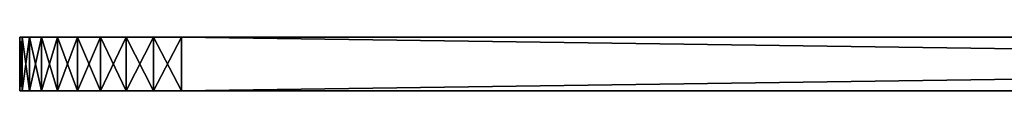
# Model space of a CAD drawing. Extents: x 4 to 901, y 3 to 274.
# Tile 52 of 256: x 4.48 to 22.73, y 272.71 to 273.71. Entities that reach past the tile are written whole.
import ezdxf

# ---------------------------------------------------------------- set-up
doc = ezdxf.new("R2010")
doc.units = 0

msp = doc.modelspace()

# ---------------------------------------------------------------- linework, layer by layer
for points in [[(39.110245, 273.709991, 257.442627), (38.800301, 273.709991, 257), (4.484982, 273.709991, 288.450012)], [(4.484982, 273.709991, 288.450012), (38.800301, 273.709991, 257), (38.571953, 273.709991, 256.510254)], [(38.423149, 273.709991, 85.46505), (38.536728, 273.709991, 84.992043), (4.484982, 273.709991, 67.824997)], [(4.484982, 273.709991, 67.824997), (38.536728, 273.709991, 84.992043), (38.722874, 273.709991, 84.542625)], [(4.484982, 273.709991, 67.824997), (38.722874, 273.709991, 84.542625), (38.977028, 273.709991, 84.127861)], [(38.571953, 273.709991, 256.510254), (38.432091, 273.709991, 255.988312), (4.484982, 273.709991, 288.450012)], [(4.484982, 273.709991, 288.450012), (38.432091, 273.709991, 255.988312), (38.384975, 273.709991, 255.449997)], [(4.484982, 273.709991, 288.450012), (38.384975, 273.709991, 255.449997), (4.484982, 273.709991, 67.824997)], [(4.484982, 273.709991, 67.824997), (38.384975, 273.709991, 255.449997), (38.384975, 273.709991, 85.949997)], [(4.484982, 273.709991, 67.824997), (38.384975, 273.709991, 85.949997), (38.423149, 273.709991, 85.46505)], [(38.977028, 273.709991, 84.127861), (39.292961, 273.709991, 83.757965), (4.484982, 273.709991, 67.824997)], [(4.484982, 273.709991, 67.824997), (39.292961, 273.709991, 83.757965), (39.662868, 273.709991, 83.442047)], [(4.484982, 273.709991, 67.824997), (39.662868, 273.709991, 83.442047), (40.077625, 273.709991, 83.187881)], [(40.077625, 273.709991, 83.187881), (40.527046, 273.709991, 83.001724), (4.484982, 273.709991, 67.824997)], [(4.484982, 273.709991, 67.824997), (40.527046, 273.709991, 83.001724), (41.000038, 273.709991, 82.888161)], [(4.484982, 273.709991, 67.824997), (41.000038, 273.709991, 82.888161), (41.484982, 273.709991, 82.849991)], [(39.110245, 273.709991, 257.442627), (4.484982, 273.709991, 288.450012), (39.49234, 273.709991, 257.824738)], [(39.49234, 273.709991, 257.824738), (4.484982, 273.709991, 288.450012), (4.530579, 273.709991, 288.970947)], [(4.530579, 273.709991, 3.929049), (4.484982, 273.709991, 4.449993), (7.485003, 273.709991, 1.450002)], [(7.485003, 273.709991, 1.450002), (4.484982, 273.709991, 4.449993), (4.484982, 273.709991, 18.879622)], [(7.485003, 273.709991, 1.450002), (4.484982, 273.709991, 18.879622), (78.809975, 273.709991, 1.450002)], [(78.809975, 273.709991, 1.450002), (4.484982, 273.709991, 18.879622), (78.809975, 273.709991, 18.879622)], [(41.484982, 273.709991, 82.849991), (78.809975, 273.709991, 67.824997), (4.484982, 273.709991, 67.824997)], [(4.484982, 273.709991, 67.824997), (78.809975, 273.709991, 67.824997), (78.809975, 273.709991, 45.075001)], [(4.484982, 273.709991, 67.824997), (78.809975, 273.709991, 45.075001), (4.484982, 273.709991, 45.075001)], [(4.484982, 273.709991, 45.075001), (78.809975, 273.709991, 45.075001), (78.809975, 273.709991, 27.317211)], [(4.484982, 273.709991, 45.075001), (78.809975, 273.709991, 27.317211), (4.484982, 273.709991, 27.317211)], [(4.484982, 273.709991, 27.317211), (78.809975, 273.709991, 27.317211), (78.809975, 273.709991, 23.064003)], [(4.484982, 273.709991, 27.317211), (78.809975, 273.709991, 23.064003), (4.484982, 273.709991, 23.064003)], [(4.484982, 273.709991, 23.064003), (78.809975, 273.709991, 23.064003), (78.809975, 273.709991, 18.883749)], [(4.484982, 273.709991, 23.064003), (78.809975, 273.709991, 18.883749), (4.484982, 273.709991, 18.883749)], [(78.809975, 273.709991, 18.883749), (78.809975, 273.709991, 18.879622), (4.484982, 273.709991, 18.883749)], [(4.484982, 273.709991, 18.883749), (78.809975, 273.709991, 18.879622), (4.484982, 273.709991, 18.879622)], [(4.484982, 273.709991, 23.064003), (4.484982, 272.709991, 22.574999), (4.484982, 273.709991, 27.317211)], [(4.484982, 273.709991, 27.317211), (4.484982, 272.709991, 22.574999), (4.484982, 272.709991, 47.699997)], [(4.484982, 273.709991, 23.064003), (4.484982, 273.709991, 18.883749), (4.484982, 272.709991, 22.574999)], [(4.484982, 272.709991, 22.574999), (4.484982, 273.709991, 18.883749), (4.484982, 273.709991, 18.879622)], [(4.484982, 272.709991, 22.574999), (4.484982, 273.709991, 18.879622), (4.484982, 272.709991, 4.449993)], [(4.484982, 272.709991, 4.449993), (4.484982, 273.709991, 18.879622), (4.484982, 273.709991, 4.449993)], [(4.484982, 272.709991, 67.549995), (4.484982, 273.709991, 67.824997), (4.484982, 272.709991, 47.699997)], [(4.484982, 272.709991, 47.699997), (4.484982, 273.709991, 67.824997), (4.484982, 273.709991, 45.075001)], [(4.484982, 272.709991, 47.699997), (4.484982, 273.709991, 45.075001), (4.484982, 273.709991, 27.317211)], [(4.484982, 272.709991, 288.450012), (4.484982, 273.709991, 288.450012), (4.484982, 272.709991, 81.75)], [(4.484982, 272.709991, 81.75), (4.484982, 273.709991, 288.450012), (4.484982, 273.709991, 67.824997)], [(4.484982, 272.709991, 81.75), (4.484982, 273.709991, 67.824997), (4.484982, 272.709991, 74.924995)], [(4.484982, 272.709991, 74.924995), (4.484982, 273.709991, 67.824997), (4.484982, 272.709991, 67.549995)], [(4.530579, 272.709991, 288.970947), (4.530579, 273.709991, 288.970947), (4.484982, 273.709991, 288.450012)], [(4.530579, 272.709991, 288.970947), (4.484982, 273.709991, 288.450012), (4.484982, 272.709991, 288.450012)], [(4.484982, 272.709991, 4.449993), (4.484982, 273.709991, 4.449993), (4.530579, 273.709991, 3.929049)], [(4.484982, 272.709991, 4.449993), (4.530579, 273.709991, 3.929049), (4.530579, 272.709991, 3.929049)], [(39.49234, 273.709991, 257.824738), (4.530579, 273.709991, 288.970947), (4.665911, 273.709991, 289.476044)], [(4.665911, 273.709991, 3.423944), (4.530579, 273.709991, 3.929049), (7.485003, 273.709991, 1.450002)], [(4.665911, 272.709991, 289.476044), (4.665911, 273.709991, 289.476044), (4.530579, 273.709991, 288.970947)], [(4.665911, 272.709991, 289.476044), (4.530579, 273.709991, 288.970947), (4.530579, 272.709991, 288.970947)], [(4.530579, 272.709991, 3.929049), (4.530579, 273.709991, 3.929049), (4.665911, 273.709991, 3.423944)], [(4.530579, 272.709991, 3.929049), (4.665911, 273.709991, 3.423944), (4.665911, 272.709991, 3.423944)], [(4.665911, 273.709991, 289.476044), (4.886925, 273.709991, 289.950012), (39.49234, 273.709991, 257.824738)], [(7.485003, 273.709991, 1.450002), (4.886925, 273.709991, 2.949998), (4.665911, 273.709991, 3.423944)], [(4.886925, 272.709991, 289.950012), (4.886925, 273.709991, 289.950012), (4.665911, 273.709991, 289.476044)], [(4.886925, 272.709991, 289.950012), (4.665911, 273.709991, 289.476044), (4.665911, 272.709991, 289.476044)], [(4.665911, 272.709991, 3.423944), (4.665911, 273.709991, 3.423944), (4.886925, 273.709991, 2.949998)], [(4.665911, 272.709991, 3.423944), (4.886925, 273.709991, 2.949998), (4.886925, 272.709991, 2.949998)], [(39.49234, 273.709991, 257.824738), (4.886925, 273.709991, 289.950012), (5.186856, 273.709991, 290.378357)], [(7.485003, 273.709991, 1.450002), (5.186856, 273.709991, 2.521634), (4.886925, 273.709991, 2.949998)], [(5.186856, 272.709991, 290.378357), (5.186856, 273.709991, 290.378357), (4.886925, 273.709991, 289.950012)], [(5.186856, 272.709991, 290.378357), (4.886925, 273.709991, 289.950012), (4.886925, 272.709991, 289.950012)], [(4.886925, 272.709991, 2.949998), (4.886925, 273.709991, 2.949998), (5.186856, 273.709991, 2.521634)], [(4.886925, 272.709991, 2.949998), (5.186856, 273.709991, 2.521634), (5.186856, 272.709991, 2.521634)], [(39.49234, 273.709991, 257.824738), (5.186856, 273.709991, 290.378357), (5.556613, 273.709991, 290.748138)], [(6.458938, 273.709991, 1.630917), (5.556613, 273.709991, 2.151862), (5.186856, 273.709991, 2.521634)], [(6.458938, 273.709991, 1.630917), (5.186856, 273.709991, 2.521634), (6.964058, 273.709991, 1.49557)], [(6.964058, 273.709991, 1.49557), (5.186856, 273.709991, 2.521634), (7.485003, 273.709991, 1.450002)], [(5.556613, 272.709991, 290.748138), (5.556613, 273.709991, 290.748138), (5.186856, 273.709991, 290.378357)], [(5.556613, 272.709991, 290.748138), (5.186856, 273.709991, 290.378357), (5.186856, 272.709991, 290.378357)], [(5.186856, 272.709991, 2.521634), (5.186856, 273.709991, 2.521634), (5.556613, 273.709991, 2.151862)], [(5.186856, 272.709991, 2.521634), (5.556613, 273.709991, 2.151862), (5.556613, 272.709991, 2.151862)], [(5.556613, 273.709991, 290.748138), (5.984992, 273.709991, 291.048065), (39.49234, 273.709991, 257.824738)], [(5.984992, 273.709991, 1.851916), (5.556613, 273.709991, 2.151862), (6.458938, 273.709991, 1.630917)], [(5.984992, 272.709991, 291.048065), (5.984992, 273.709991, 291.048065), (5.556613, 273.709991, 290.748138)], [(5.984992, 272.709991, 291.048065), (5.556613, 273.709991, 290.748138), (5.556613, 272.709991, 290.748138)], [(5.556613, 272.709991, 2.151862), (5.556613, 273.709991, 2.151862), (5.984992, 273.709991, 1.851916)], [(5.556613, 272.709991, 2.151862), (5.984992, 273.709991, 1.851916), (5.984992, 272.709991, 1.851916)], [(39.49234, 273.709991, 257.824738), (5.984992, 273.709991, 291.048065), (6.458938, 273.709991, 291.269073)], [(6.458938, 272.709991, 291.269073), (6.458938, 273.709991, 291.269073), (5.984992, 273.709991, 291.048065)], [(6.458938, 272.709991, 291.269073), (5.984992, 273.709991, 291.048065), (5.984992, 272.709991, 291.048065)], [(5.984992, 272.709991, 1.851916), (5.984992, 273.709991, 1.851916), (6.458938, 273.709991, 1.630917)], [(5.984992, 272.709991, 1.851916), (6.458938, 273.709991, 1.630917), (6.458938, 272.709991, 1.630917)], [(39.49234, 273.709991, 257.824738), (6.458938, 273.709991, 291.269073), (6.964058, 273.709991, 291.404419)], [(6.964058, 272.709991, 291.404419), (6.964058, 273.709991, 291.404419), (6.458938, 273.709991, 291.269073)], [(6.964058, 272.709991, 291.404419), (6.458938, 273.709991, 291.269073), (6.458938, 272.709991, 291.269073)], [(6.458938, 272.709991, 1.630917), (6.458938, 273.709991, 1.630917), (6.964058, 273.709991, 1.49557)], [(6.458938, 272.709991, 1.630917), (6.964058, 273.709991, 1.49557), (6.964058, 272.709991, 1.49557)], [(7.485003, 273.709991, 291.449982), (39.49234, 273.709991, 257.824738), (6.964058, 273.709991, 291.404419)], [(7.485003, 272.709991, 291.449982), (7.485003, 273.709991, 291.449982), (6.964058, 273.709991, 291.404419)], [(7.485003, 272.709991, 291.449982), (6.964058, 273.709991, 291.404419), (6.964058, 272.709991, 291.404419)], [(6.964058, 272.709991, 1.49557), (6.964058, 273.709991, 1.49557), (7.485003, 273.709991, 1.450002)], [(6.964058, 272.709991, 1.49557), (7.485003, 273.709991, 1.450002), (7.485003, 272.709991, 1.450002)], [(40.946693, 273.709991, 258.502899), (40.424736, 273.709991, 258.363037), (7.485003, 273.709991, 291.449982)], [(40.424736, 273.709991, 258.363037), (39.934994, 273.709991, 258.134674), (7.485003, 273.709991, 291.449982)], [(7.485003, 273.709991, 291.449982), (39.934994, 273.709991, 258.134674), (39.49234, 273.709991, 257.824738)], [(78.809975, 273.709991, 291.449982), (78.809975, 273.709991, 258.549988), (7.485003, 273.709991, 291.449982)], [(7.485003, 273.709991, 291.449982), (78.809975, 273.709991, 258.549988), (41.484982, 273.709991, 258.549988)], [(7.485003, 273.709991, 291.449982), (41.484982, 273.709991, 258.549988), (40.946693, 273.709991, 258.502899)], [(78.809975, 273.709991, 291.449982), (7.485003, 273.709991, 291.449982), (7.485003, 272.709991, 291.449982)], [(7.485003, 272.709991, 291.449982), (78.809975, 272.709991, 291.449982), (78.809975, 273.709991, 291.449982)], [(7.485003, 272.709991, 1.450002), (7.485003, 273.709991, 1.450002), (78.809975, 272.709991, 1.450002)], [(78.809975, 272.709991, 1.450002), (7.485003, 273.709991, 1.450002), (78.809975, 273.709991, 1.450002)], [(38.722874, 272.709991, 84.542625), (38.536728, 272.709991, 84.992043), (4.484982, 272.709991, 81.75)], [(4.484982, 272.709991, 288.450012), (38.432091, 272.709991, 255.988312), (38.571953, 272.709991, 256.510254)], [(41.484982, 272.709991, 82.849991), (41.000038, 272.709991, 82.888161), (4.484982, 272.709991, 81.75)], [(41.000038, 272.709991, 82.888161), (40.527046, 272.709991, 83.001724), (4.484982, 272.709991, 81.75)], [(4.484982, 272.709991, 81.75), (40.527046, 272.709991, 83.001724), (40.077625, 272.709991, 83.187881)], [(4.484982, 272.709991, 81.75), (40.077625, 272.709991, 83.187881), (39.662868, 272.709991, 83.442047)], [(39.662868, 272.709991, 83.442047), (39.292961, 272.709991, 83.757965), (4.484982, 272.709991, 81.75)], [(4.484982, 272.709991, 81.75), (39.292961, 272.709991, 83.757965), (38.977028, 272.709991, 84.127861)], [(4.484982, 272.709991, 81.75), (38.977028, 272.709991, 84.127861), (38.722874, 272.709991, 84.542625)], [(38.536728, 272.709991, 84.992043), (38.423149, 272.709991, 85.46505), (4.484982, 272.709991, 81.75)], [(4.484982, 272.709991, 81.75), (38.423149, 272.709991, 85.46505), (38.384975, 272.709991, 85.949997)], [(4.484982, 272.709991, 81.75), (38.384975, 272.709991, 85.949997), (4.484982, 272.709991, 288.450012)], [(4.484982, 272.709991, 288.450012), (38.384975, 272.709991, 85.949997), (38.384975, 272.709991, 255.449997)], [(4.484982, 272.709991, 288.450012), (38.384975, 272.709991, 255.449997), (38.432091, 272.709991, 255.988312)], [(38.571953, 272.709991, 256.510254), (38.800301, 272.709991, 257), (4.484982, 272.709991, 288.450012)], [(4.484982, 272.709991, 288.450012), (38.800301, 272.709991, 257), (39.110245, 272.709991, 257.442627)], [(4.484982, 272.709991, 288.450012), (39.110245, 272.709991, 257.442627), (4.530579, 272.709991, 288.970947)], [(78.809975, 272.709991, 81.75), (41.484982, 272.709991, 82.849991), (4.484982, 272.709991, 81.75)], [(78.809975, 272.709991, 81.75), (4.484982, 272.709991, 81.75), (78.809975, 272.709991, 74.924995)], [(78.809975, 272.709991, 74.924995), (4.484982, 272.709991, 81.75), (4.484982, 272.709991, 74.924995)], [(78.809975, 272.709991, 74.924995), (4.484982, 272.709991, 74.924995), (78.809975, 272.709991, 67.549995)], [(78.809975, 272.709991, 67.549995), (4.484982, 272.709991, 74.924995), (4.484982, 272.709991, 67.549995)], [(78.809975, 272.709991, 67.549995), (4.484982, 272.709991, 67.549995), (78.809975, 272.709991, 47.699997)], [(78.809975, 272.709991, 47.699997), (4.484982, 272.709991, 67.549995), (4.484982, 272.709991, 47.699997)], [(78.809975, 272.709991, 47.699997), (4.484982, 272.709991, 47.699997), (78.809975, 272.709991, 22.574999)], [(78.809975, 272.709991, 22.574999), (4.484982, 272.709991, 47.699997), (4.484982, 272.709991, 22.574999)], [(78.809975, 272.709991, 22.574999), (4.484982, 272.709991, 22.574999), (7.485003, 272.709991, 1.450002)], [(7.485003, 272.709991, 1.450002), (4.484982, 272.709991, 22.574999), (4.484982, 272.709991, 4.449993)], [(7.485003, 272.709991, 1.450002), (4.484982, 272.709991, 4.449993), (4.530579, 272.709991, 3.929049)], [(7.485003, 272.709991, 1.450002), (4.530579, 272.709991, 3.929049), (4.665911, 272.709991, 3.423944)], [(4.530579, 272.709991, 288.970947), (39.110245, 272.709991, 257.442627), (39.49234, 272.709991, 257.824738)], [(4.530579, 272.709991, 288.970947), (39.49234, 272.709991, 257.824738), (4.665911, 272.709991, 289.476044)], [(4.886925, 272.709991, 2.949998), (7.485003, 272.709991, 1.450002), (4.665911, 272.709991, 3.423944)], [(4.665911, 272.709991, 289.476044), (39.49234, 272.709991, 257.824738), (4.886925, 272.709991, 289.950012)], [(5.186856, 272.709991, 2.521634), (7.485003, 272.709991, 1.450002), (4.886925, 272.709991, 2.949998)], [(39.49234, 272.709991, 257.824738), (5.186856, 272.709991, 290.378357), (4.886925, 272.709991, 289.950012)], [(5.556613, 272.709991, 2.151862), (6.458938, 272.709991, 1.630917), (5.186856, 272.709991, 2.521634)], [(6.458938, 272.709991, 1.630917), (6.964058, 272.709991, 1.49557), (5.186856, 272.709991, 2.521634)], [(5.186856, 272.709991, 2.521634), (6.964058, 272.709991, 1.49557), (7.485003, 272.709991, 1.450002)], [(39.49234, 272.709991, 257.824738), (5.556613, 272.709991, 290.748138), (5.186856, 272.709991, 290.378357)], [(5.984992, 272.709991, 1.851916), (6.458938, 272.709991, 1.630917), (5.556613, 272.709991, 2.151862)], [(39.49234, 272.709991, 257.824738), (5.984992, 272.709991, 291.048065), (5.556613, 272.709991, 290.748138)], [(6.458938, 272.709991, 291.269073), (5.984992, 272.709991, 291.048065), (39.49234, 272.709991, 257.824738)], [(39.49234, 272.709991, 257.824738), (6.964058, 272.709991, 291.404419), (6.458938, 272.709991, 291.269073)], [(39.49234, 272.709991, 257.824738), (7.485003, 272.709991, 291.449982), (6.964058, 272.709991, 291.404419)], [(7.485003, 272.709991, 291.449982), (39.934994, 272.709991, 258.134674), (40.424736, 272.709991, 258.363037)], [(40.424736, 272.709991, 258.363037), (40.946693, 272.709991, 258.502899), (7.485003, 272.709991, 291.449982)], [(7.485003, 272.709991, 291.449982), (40.946693, 272.709991, 258.502899), (41.484982, 272.709991, 258.549988)], [(7.485003, 272.709991, 291.449982), (41.484982, 272.709991, 258.549988), (78.809975, 272.709991, 291.449982)], [(39.934994, 272.709991, 258.134674), (7.485003, 272.709991, 291.449982), (39.49234, 272.709991, 257.824738)], [(78.809975, 272.709991, 1.450002), (78.809975, 272.709991, 22.574999), (7.485003, 272.709991, 1.450002)]]:
    msp.add_3dface(points)

doc.saveas('drawing.dxf')
